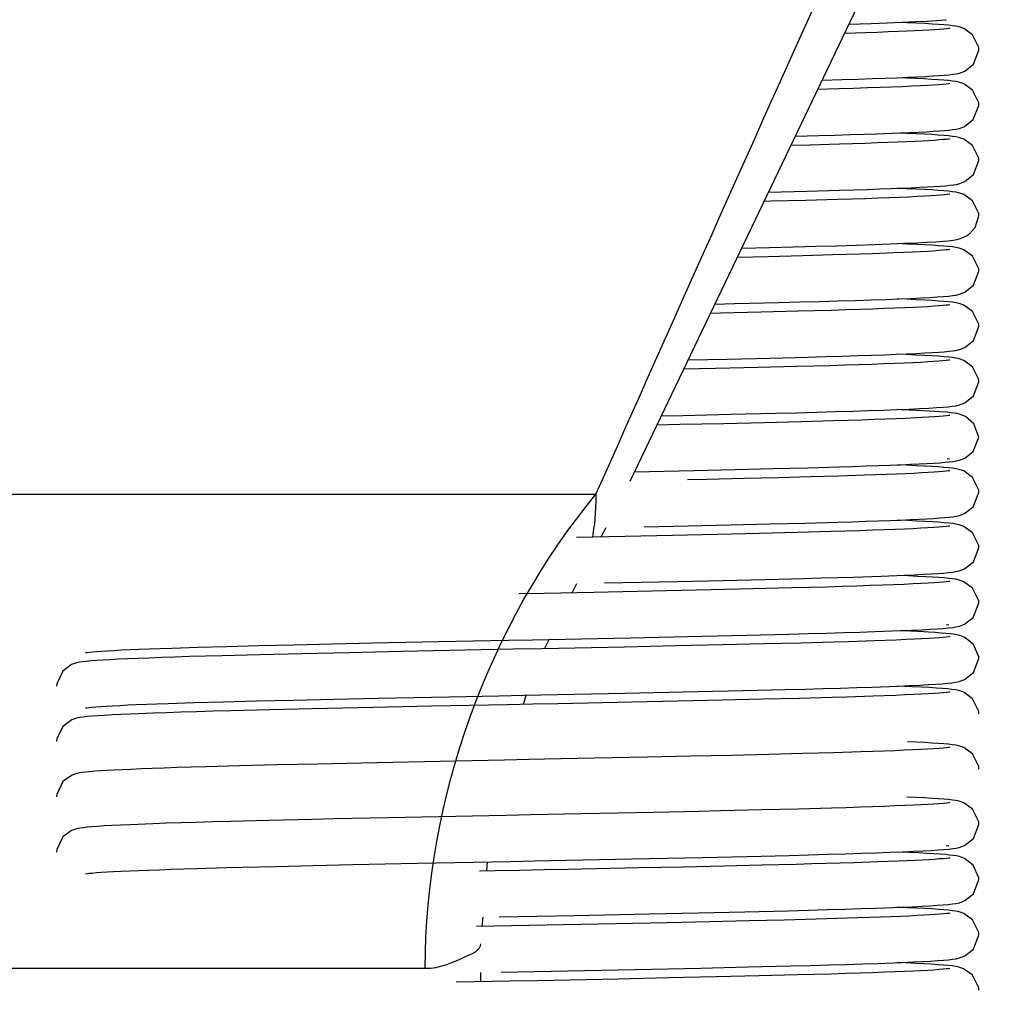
# Model space of a CAD drawing. Header units: millimetres. Extents: x 0 to 11890, y 0 to 8410.
# Tile 154 of 190: x 6140 to 6193, y 5251 to 5304. Entities that reach past the tile are written whole.
import ezdxf

# ---------------------------------------------------------------- set-up
doc = ezdxf.new("R2010")
doc.units = ezdxf.units.MM
doc.header["$LTSCALE"] = 653.95
doc.layers.get('0').update_dxf_attribs({"linetype": 'CONTINUOUS'})
for name, color, linetype in [('304103000052DXF_CONTINUOUS_LINE', 7, 'CONTINUOUS'), ('304199000029DXF_CONTINUOUS_LINE', 7, 'CONTINUOUS'), ('R180-1-YUNDONGFANWDXF_DIMENSION', 7, 'CONTINUOUS')]:
    doc.layers.add(name, color=color, linetype=linetype)
doc.styles.get("Standard").update_dxf_attribs({"font": 'txt', "width": 0.7})
doc.dimstyles.new('DIMSTYLE_1', dxfattribs={"dimtxt": 100, "dimasz": 60, "dimexe": 5, "dimexo": 0.2, "dimgap": 2.5, "dimtad": 1, "dimdsep": 46, "dimtxsty": 'Standard', "dimblk": '_FILLED', "dimblk1": '_FILLED', "dimblk2": '_FILLED', "dimcen": 0.09, "dimclrt": 5, "dimazin": 2, "dimtp": 0.01, "dimtm": 0.01, "dimtfac": 1, "dimtofl": 0, "dimtmove": 0, "dimatfit": 3, "dimldrblk": '_FILLED', "dimfxl": 0, "dimtolj": 1, "dimarcsym": 0})
doc.dimstyles.new('DIMSTYLE_2', dxfattribs={"dimtxt": 100, "dimasz": 60, "dimexe": 5, "dimexo": 0.2, "dimgap": 2.5, "dimtad": 1, "dimdec": 1, "dimdsep": 46, "dimtxsty": 'Standard', "dimblk": '_FILLED', "dimblk1": '_FILLED', "dimblk2": '_FILLED', "dimcen": 0.09, "dimclrt": 5, "dimazin": 2, "dimtp": 0.01, "dimtm": 0.01, "dimtfac": 1, "dimtdec": 1, "dimtofl": 0, "dimtmove": 0, "dimatfit": 3, "dimldrblk": '_FILLED', "dimfxl": 0, "dimtolj": 1, "dimarcsym": 0})
doc.dimstyles.new('DIMSTYLE_4', dxfattribs={"dimtxt": 100, "dimasz": 60, "dimexe": 5, "dimexo": 0.2, "dimgap": 2.5, "dimtad": 0, "dimtih": 1, "dimtoh": 1, "dimdec": 1, "dimdsep": 46, "dimtxsty": 'Standard', "dimblk": '_FILLED', "dimblk1": '_FILLED', "dimblk2": '_FILLED', "dimcen": 0.09, "dimclrt": 5, "dimazin": 2, "dimtp": 0.01, "dimtm": 0.01, "dimtfac": 1, "dimtdec": 1, "dimtofl": 0, "dimtmove": 0, "dimatfit": 3, "dimldrblk": '_FILLED', "dimfxl": 0, "dimtolj": 1, "dimarcsym": 0})

# ---------------------------------------------------------------- blocks, each defined once
blk = doc.blocks.new('_FILLED')
at = {"color": 0, "linetype": 'ByBlock'}
blk.add_solid([(0, 0), (-1, 0.16667), (-1, -0.16667)], dxfattribs=at)
blk = doc.blocks.new('*D1')
at = {"layer": 'R180-1-YUNDONGFANWDXF_DIMENSION', "color": 2, "linetype": 'Continuous'}
for p, q in [((6148.193, 5624.091), (4999.637, 5624.091)), ((5049.637, 5624.091), (5049.637, 5247.341)), ((5049.637, 4870.591), (5049.637, 5247.341)), ((5593.977, 4870.591), (4999.637, 4870.591))]:
    blk.add_line(p, q, dxfattribs=at)
at = {"layer": 'R180-1-YUNDONGFANWDXF_DIMENSION', "color": 2, "linetype": 'Continuous', "xscale": 60, "yscale": 60, "zscale": 60}
for p, rotation in [((5049.637, 5624.091), 90), ((5049.637, 4870.591), 270)]:
    blk.add_blockref('_FILLED', p, dxfattribs=dict(at, rotation=rotation))
blk = doc.blocks.new('*D3')
at = {"layer": 'R180-1-YUNDONGFANWDXF_DIMENSION', "color": 2, "linetype": 'Continuous'}
for p, q in [((7942.193, 7214.559), (4728.591, 7214.559)), ((4778.591, 7214.559), (4778.591, 6042.575)), ((4778.591, 4870.591), (4778.591, 6042.575)), ((5593.977, 4870.591), (4728.591, 4870.591))]:
    blk.add_line(p, q, dxfattribs=at)
at = {"layer": 'R180-1-YUNDONGFANWDXF_DIMENSION', "color": 2, "linetype": 'Continuous', "xscale": 60, "yscale": 60, "zscale": 60}
for p, rotation in [((4778.591, 7214.559), 90), ((4778.591, 4870.591), 270)]:
    blk.add_blockref('_FILLED', p, dxfattribs=dict(at, rotation=rotation))
blk = doc.blocks.new('*D16')
at = {"layer": 'R180-1-YUNDONGFANWDXF_DIMENSION', "color": 2, "linetype": 'Continuous'}
for p, q in [((6849.408, 6674.04), (6849.408, 4561.759)), ((6849.408, 4561.759), (6517.197, 4128.024)), ((6517.197, 4128.024), (6517.197, 3879.03))]:
    blk.add_line(p, q, dxfattribs=at)
blk = doc.blocks.new('*D18')
at = {"layer": 'R180-1-YUNDONGFANWDXF_DIMENSION', "color": 2, "linetype": 'Continuous'}
for p, q in [((6779.712, 5677.344), (6779.712, 5217.649)), ((6779.712, 5217.649), (6164.58, 4435.571)), ((6164.58, 4435.571), (6164.58, 3879.03))]:
    blk.add_line(p, q, dxfattribs=at)
blk = doc.blocks.new('*D19')
at = {"layer": 'R180-1-YUNDONGFANWDXF_DIMENSION', "color": 2, "linetype": 'Continuous'}
blk.add_line((6880.731, 5382.591), (6880.731, 3879.03), dxfattribs=at)
blk = doc.blocks.new('*D22')
at = {"layer": 'R180-1-YUNDONGFANWDXF_DIMENSION', "color": 2, "linetype": 'Continuous'}
blk.add_line((9037.781, 5382.591), (9037.781, 3879.03), dxfattribs=at)

msp = doc.modelspace()

# ---------------------------------------------------------------- linework, layer by layer
at = {"layer": '304103000052DXF_CONTINUOUS_LINE', "color": 7, "linetype": 'Continuous'}
for p, q in [((6173.281, 5278.965), (6243.017, 5424.449)), ((6171.714, 5275.932), (6171.988, 5276.438)), ((6170.15, 5272.9), (6170.401, 5273.405)), ((6168.644, 5269.87), (6168.895, 5270.375)), ((6167.512, 5266.847), (6167.652, 5267.35)), ((6165.519, 5257.807), (6165.56, 5258.308)), ((6165.27, 5254.802), (6165.312, 5255.303)), ((6165.193, 5251.8), (6165.193, 5252.3))]:
    msp.add_line(p, q, dxfattribs=at)
at = {"layer": '304103000052DXF_CONTINUOUS_LINE', "color": 9, "linetype": 'Continuous'}
for p, q in [((6110.193, 5278.243), (6171.434, 5278.243)), ((6062.797, 5252.53), (6162.175, 5252.532))]:
    msp.add_line(p, q, dxfattribs=at)
for centre, radius, start, end in [((32856, -18504.765), 35818.557, 137.9901525, 138.3954356), ((6155.942, 5278.038), 15.472, 352.1316, 354.3542)]:
    msp.add_arc(centre, radius, start, end, dxfattribs=at)
for points, knots in [([(6171.434, 5278.243), (6175.617, 5287.661), (6197.766, 5337.177), (6220.409, 5386.471), (6238.868, 5426.343)], [0, 0, 0, 0, 0.189982, 1, 1, 1, 1]), ([(6171.434, 5278.244), (6171.429, 5277.93), (6171.408, 5277.353), (6171.365, 5276.778), (6171.339, 5276.516)], [0, 0, 0, 0, 0.543925, 1, 1, 1, 1]), ([(6162.175, 5252.532), (6162.961, 5252.532), (6163.896, 5252.958), (6165.166, 5253.53), (6165.193, 5253.864)], [0, 0, 0, 0, 0.70122, 1, 1, 1, 1])]:
    msp.add_open_spline(points, degree=3, knots=knots, dxfattribs=at)
msp.add_open_spline([(6162.175, 5252.532), (6162.175, 5261.641), (6165.615, 5271.235), (6171.434, 5278.243)], degree=3, dxfattribs=at)
at = {"layer": '304199000029DXF_CONTINUOUS_LINE', "color": 7, "linetype": 'Continuous'}
for p, q in [((6185.162, 5303.75), (6186.351, 5303.788)), ((6188.311, 5303.818), (6187.77, 5303.841)), ((6188.742, 5303.384), (6188.301, 5303.364)), ((6188.811, 5303.795), (6188.311, 5303.818)), ((6186.054, 5303.279), (6184.919, 5303.243)), ((6186.69, 5303.301), (6186.054, 5303.279)), ((6192.193, 5302.341), (6192.184, 5302.47)), ((6183.703, 5300.708), (6184.769, 5300.738)), ((6188.255, 5300.821), (6187.773, 5300.841)), ((6184.595, 5300.234), (6183.461, 5300.201)), ((6188.049, 5300.353), (6186.845, 5300.306)), ((6192.193, 5299.341), (6192.184, 5299.474)), ((6182.247, 5297.669), (6183.521, 5297.702)), ((6186.67, 5297.799), (6187.903, 5297.846)), ((6188.282, 5297.82), (6187.772, 5297.841)), ((6183.032, 5297.189), (6182.004, 5297.162)), ((6184.64, 5297.235), (6183.032, 5297.189)), ((6186.051, 5297.279), (6184.64, 5297.235)), ((6186.683, 5297.301), (6186.051, 5297.279)), ((6192.193, 5296.341), (6192.184, 5296.473)), ((6186.818, 5294.805), (6188.011, 5294.85)), ((6188.27, 5294.82), (6187.771, 5294.841)), ((6180.791, 5294.632), (6182.864, 5294.685)), ((6182.864, 5294.685), (6184.615, 5294.734)), ((6187.331, 5294.324), (6186.715, 5294.302)), ((6187.89, 5294.347), (6187.331, 5294.324)), ((6184.537, 5294.232), (6182.821, 5294.184)), ((6191.994, 5292.714), (6192.193, 5293.341)), ((6191.662, 5292.352), (6191.994, 5292.714)), ((6179.336, 5291.597), (6180.84, 5291.633)), ((6188.333, 5291.817), (6187.783, 5291.84)), ((6180.775, 5291.131), (6179.094, 5291.091)), ((6182.623, 5291.179), (6180.775, 5291.131)), ((6184.285, 5291.225), (6182.623, 5291.179)), ((6185.757, 5291.269), (6184.285, 5291.225)), ((6186.422, 5291.292), (6185.757, 5291.269)), ((6187.606, 5291.335), (6186.422, 5291.292)), ((6188.126, 5291.356), (6187.606, 5291.335)), ((6192.193, 5290.341), (6192.184, 5290.469)), ((6188.281, 5288.82), (6187.772, 5288.841)), ((6182.397, 5288.173), (6180.391, 5288.122)), ((6184.182, 5288.222), (6182.397, 5288.173)), ((6188.236, 5285.822), (6187.772, 5285.841)), ((6176.429, 5285.531), (6178.554, 5285.579)), ((6178.554, 5285.579), (6180.854, 5285.633)), ((6182.304, 5285.17), (6180.227, 5285.118)), ((6180.854, 5285.633), (6182.939, 5285.687)), ((6184.13, 5285.22), (6182.304, 5285.17)), ((6177.916, 5285.064), (6176.187, 5285.026)), ((6180.227, 5285.118), (6177.916, 5285.064)), ((6191.895, 5283.58), (6192.193, 5284.341)), ((6192.193, 5284.341), (6192.185, 5284.467)), ((6178.75, 5282.583), (6181.184, 5282.641)), ((6186.238, 5282.785), (6187.038, 5282.813)), ((6187.976, 5282.833), (6187.77, 5282.841)), ((6188.813, 5282.795), (6187.976, 5282.833)), ((6190.863, 5282.645), (6190.693, 5282.667)), ((6180.561, 5282.126), (6178.36, 5282.075)), ((6182.551, 5282.177), (6180.561, 5282.126)), ((6184.313, 5282.225), (6182.551, 5282.177)), ((6189.1, 5282.402), (6188.226, 5282.361)), ((6192.193, 5281.341), (6191.918, 5282.074)), ((6191.891, 5280.574), (6192.193, 5281.341)), ((6186.763, 5279.803), (6187.957, 5279.848)), ((6188.292, 5279.819), (6187.772, 5279.841)), ((6190.473, 5280.18), (6190.609, 5280.162)), ((6173.523, 5279.47), (6176.752, 5279.538)), ((6176.752, 5279.538), (6178.981, 5279.589)), ((6178.981, 5279.589), (6181.039, 5279.638)), ((6181.039, 5279.638), (6182.915, 5279.686)), ((6182.915, 5279.686), (6184.601, 5279.733)), ((6186.61, 5279.298), (6185.984, 5279.277)), ((6188.673, 5279.381), (6188.224, 5279.361)), ((6188.796, 5279.796), (6188.292, 5279.819)), ((6189.078, 5279.401), (6188.673, 5279.381)), ((6181.347, 5279.146), (6179.476, 5279.1)), ((6183.059, 5279.19), (6181.347, 5279.146)), ((6184.606, 5279.234), (6183.059, 5279.19)), ((6185.984, 5279.277), (6184.606, 5279.234)), ((6192.193, 5278.341), (6192.184, 5278.474)), ((6178.711, 5276.582), (6180.835, 5276.633)), ((6180.835, 5276.633), (6182.783, 5276.682)), ((6182.783, 5276.682), (6184.534, 5276.731)), ((6186.759, 5276.803), (6187.967, 5276.849)), ((6188.343, 5276.817), (6187.772, 5276.841)), ((6174.053, 5276.481), (6176.439, 5276.532)), ((6176.439, 5276.532), (6178.711, 5276.582)), ((6180.299, 5276.12), (6178.03, 5276.067)), ((6182.354, 5276.171), (6180.299, 5276.12)), ((6184.167, 5276.221), (6182.354, 5276.171)), ((6173.016, 5275.959), (6170.374, 5275.905)), ((6175.586, 5276.013), (6173.016, 5275.959)), ((6178.03, 5276.067), (6175.586, 5276.013)), ((6192.193, 5275.341), (6192.184, 5275.471)), ((6171.905, 5273.436), (6175.85, 5273.519)), ((6175.85, 5273.519), (6178.313, 5273.573)), ((6178.313, 5273.573), (6180.601, 5273.627)), ((6180.601, 5273.627), (6182.689, 5273.68)), ((6185.398, 5273.757), (6186.904, 5273.808)), ((6186.904, 5273.808), (6188.165, 5273.857)), ((6175.234, 5273.006), (6171.327, 5272.924)), ((6177.683, 5273.059), (6175.234, 5273.006)), ((6179.966, 5273.112), (6177.683, 5273.059)), ((6182.056, 5273.164), (6179.966, 5273.112)), ((6183.93, 5273.214), (6182.056, 5273.164)), ((6186.306, 5273.288), (6185.574, 5273.264)), ((6191.887, 5271.57), (6192.193, 5272.341)), ((6185.742, 5270.768), (6186.546, 5270.795)), ((6186.546, 5270.795), (6187.947, 5270.848)), ((6189.467, 5270.761), (6189.215, 5270.775)), ((6190.424, 5271.186), (6190.563, 5271.169)), ((6159.34, 5270.18), (6162.898, 5270.254)), ((6173.307, 5270.465), (6177.184, 5270.548)), ((6177.184, 5270.548), (6179.622, 5270.604)), ((6179.622, 5270.604), (6181.886, 5270.659)), ((6184.327, 5270.226), (6182.564, 5270.177)), ((6185.119, 5270.249), (6184.327, 5270.226)), ((6186.531, 5270.295), (6185.119, 5270.249)), ((6187.718, 5270.34), (6186.531, 5270.295)), ((6188.231, 5270.361), (6187.718, 5270.34)), ((6191.898, 5270.098), (6191.436, 5270.476)), ((6147.807, 5269.884), (6148.443, 5269.906)), ((6148.443, 5269.906), (6149.845, 5269.949)), ((6149.845, 5269.949), (6151.42, 5269.994)), ((6151.42, 5269.994), (6153.163, 5270.039)), ((6153.163, 5270.039), (6155.07, 5270.085)), ((6155.07, 5270.085), (6157.132, 5270.132)), ((6157.132, 5270.132), (6159.34, 5270.18)), ((6160.893, 5269.713), (6158.079, 5269.653)), ((6175.762, 5270.017), (6172.984, 5269.958)), ((6178.291, 5270.073), (6175.762, 5270.017)), ((6180.555, 5270.126), (6178.291, 5270.073)), ((6182.564, 5270.177), (6180.555, 5270.126)), ((6153.209, 5269.54), (6151.178, 5269.488)), ((6155.508, 5269.595), (6153.209, 5269.54)), ((6158.079, 5269.653), (6155.508, 5269.595)), ((6191.898, 5268.583), (6192.193, 5269.341)), ((6173.01, 5267.459), (6176.954, 5267.543)), ((6176.954, 5267.543), (6179.415, 5267.599)), ((6179.415, 5267.599), (6181.694, 5267.654)), ((6185.577, 5267.763), (6186.391, 5267.79)), ((6186.391, 5267.79), (6187.816, 5267.842)), ((6151.237, 5266.989), (6153.036, 5267.036)), ((6153.036, 5267.036), (6155.038, 5267.084)), ((6155.038, 5267.084), (6157.237, 5267.134)), ((6157.237, 5267.134), (6159.618, 5267.186)), ((6159.618, 5267.186), (6163.467, 5267.266)), ((6175.899, 5267.02), (6173.371, 5266.966)), ((6178.276, 5267.073), (6175.899, 5267.02)), ((6180.472, 5267.124), (6178.276, 5267.073)), ((6182.463, 5267.174), (6180.472, 5267.124)), ((6184.235, 5267.223), (6182.463, 5267.174)), ((6185.036, 5267.247), (6184.235, 5267.223)), ((6186.467, 5267.293), (6185.036, 5267.247)), ((6187.674, 5267.338), (6186.467, 5267.293)), ((6188.195, 5267.359), (6187.674, 5267.338)), ((6146.531, 5266.836), (6147.629, 5266.878)), ((6147.629, 5266.878), (6148.25, 5266.9)), ((6148.25, 5266.9), (6149.642, 5266.943)), ((6149.642, 5266.943), (6151.237, 5266.989)), ((6153.745, 5266.553), (6151.643, 5266.5)), ((6156.057, 5266.608), (6153.745, 5266.553)), ((6158.544, 5266.663), (6156.057, 5266.608)), ((6162.515, 5266.746), (6158.544, 5266.663)), ((6147.446, 5266.372), (6146.207, 5266.324)), ((6148.159, 5266.397), (6147.446, 5266.372)), ((6192.193, 5266.341), (6192.184, 5266.468)), ((6174.204, 5263.984), (6170.419, 5263.906)), ((6176.569, 5264.035), (6174.204, 5263.984)), ((6178.775, 5264.084), (6176.569, 5264.035)), ((6180.807, 5264.132), (6178.775, 5264.084)), ((6182.658, 5264.179), (6180.807, 5264.132)), ((6184.319, 5264.225), (6182.658, 5264.179)), ((6185.789, 5264.27), (6184.319, 5264.225)), ((6186.451, 5264.293), (6185.789, 5264.27)), ((6152.107, 5263.512), (6150.302, 5263.463)), ((6154.126, 5263.563), (6152.107, 5263.512)), ((6156.338, 5263.614), (6154.126, 5263.563)), ((6158.718, 5263.667), (6156.338, 5263.614)), ((6163.829, 5263.773), (6158.718, 5263.667)), ((6192.193, 5263.341), (6192.184, 5263.473)), ((6182.412, 5261.173), (6180.409, 5261.123)), ((6184.196, 5261.222), (6182.412, 5261.173)), ((6161.114, 5260.717), (6157.248, 5260.634)), ((6174.568, 5260.992), (6170.641, 5260.91)), ((6177.031, 5261.045), (6174.568, 5260.992)), ((6147.425, 5260.372), (6146.182, 5260.323)), ((6148.141, 5260.397), (6147.425, 5260.372)), ((6153.726, 5260.553), (6151.629, 5260.5)), ((6190.425, 5259.186), (6190.56, 5259.169)), ((6173.371, 5258.466), (6177.211, 5258.549)), ((6177.211, 5258.549), (6179.638, 5258.604)), ((6179.638, 5258.604), (6181.909, 5258.66)), ((6181.909, 5258.66), (6182.974, 5258.688)), ((6191.878, 5258.122), (6191.411, 5258.489)), ((6148.397, 5257.904), (6149.802, 5257.948)), ((6152.244, 5258.016), (6154.089, 5258.062)), ((6154.089, 5258.062), (6156.098, 5258.109)), ((6156.098, 5258.109), (6158.26, 5258.157)), ((6158.26, 5258.157), (6161.76, 5258.231)), ((6176.144, 5258.025), (6173.75, 5257.974)), ((6178.377, 5258.075), (6176.144, 5258.025)), ((6180.427, 5258.123), (6178.377, 5258.075)), ((6182.287, 5258.17), (6180.427, 5258.123)), ((6183.145, 5258.193), (6182.287, 5258.17)), ((6185.434, 5258.259), (6183.145, 5258.193)), ((6186.723, 5258.302), (6185.434, 5258.259)), ((6187.825, 5258.344), (6186.723, 5258.302)), ((6147.764, 5257.883), (6148.397, 5257.904)), ((6186.615, 5255.798), (6187.998, 5255.85)), ((6188.293, 5255.819), (6187.771, 5255.841)), ((6166.18, 5255.32), (6170.263, 5255.403)), ((6170.263, 5255.403), (6174.341, 5255.487)), ((6174.341, 5255.487), (6176.982, 5255.544)), ((6176.982, 5255.544), (6179.509, 5255.601)), ((6179.509, 5255.601), (6181.86, 5255.658)), ((6181.86, 5255.658), (6182.95, 5255.687)), ((6185.615, 5255.265), (6183.379, 5255.199)), ((6186.266, 5255.286), (6185.615, 5255.265)), ((6171.577, 5254.929), (6164.956, 5254.796)), ((6175.303, 5255.007), (6171.577, 5254.929)), ((6177.601, 5255.057), (6175.303, 5255.007)), ((6179.719, 5255.106), (6177.601, 5255.057)), ((6181.646, 5255.153), (6179.719, 5255.106)), ((6183.379, 5255.199), (6181.646, 5255.153)), ((6192.193, 5254.341), (6192.184, 5254.468)), ((6177.117, 5252.547), (6179.641, 5252.604)), ((6179.641, 5252.604), (6181.983, 5252.662)), ((6186.692, 5252.8), (6188.055, 5252.852)), ((6188.255, 5252.821), (6187.77, 5252.841)), ((6166.287, 5252.323), (6169.012, 5252.377)), ((6169.012, 5252.377), (6174.472, 5252.489)), ((6174.472, 5252.489), (6177.117, 5252.547)), ((6177.947, 5252.065), (6175.377, 5252.009)), ((6180.285, 5252.12), (6177.947, 5252.065)), ((6182.369, 5252.172), (6180.285, 5252.12)), ((6184.19, 5252.222), (6182.369, 5252.172)), ((6175.377, 5252.009), (6172.618, 5251.951)), ((6192.193, 5251.341), (6192.183, 5251.476))]:
    msp.add_line(p, q, dxfattribs=at)
for points in [[(6188.031, 5303.851), (6188.749, 5303.883), (6189.379, 5303.915), (6189.918, 5303.948), (6190.363, 5303.981), (6190.429, 5303.987)], [(6186.351, 5303.788), (6187.23, 5303.82), (6188.031, 5303.851)], [(6188.301, 5303.364), (6187.813, 5303.343), (6187.276, 5303.322), (6186.69, 5303.301)], [(6190.626, 5303.522), (6190.561, 5303.512), (6190.438, 5303.497), (6190.268, 5303.48), (6190.051, 5303.462), (6189.791, 5303.443), (6189.487, 5303.424), (6189.137, 5303.404), (6188.742, 5303.384)], [(6192.184, 5302.47), (6191.847, 5303.157), (6191.375, 5303.506), (6191.118, 5303.596), (6190.943, 5303.633), (6190.763, 5303.659), (6190.55, 5303.683), (6190.296, 5303.706), (6189.999, 5303.728), (6189.654, 5303.75), (6189.258, 5303.773), (6188.811, 5303.795)], [(6188.338, 5300.864), (6188.85, 5300.888), (6189.303, 5300.911), (6189.698, 5300.934), (6190.04, 5300.956), (6190.331, 5300.979), (6190.576, 5301.001), (6190.782, 5301.025), (6190.962, 5301.052), (6191.149, 5301.093), (6191.431, 5301.203), (6191.895, 5301.579), (6192.193, 5302.341)], [(6184.769, 5300.738), (6185.627, 5300.765), (6186.41, 5300.79)], [(6186.41, 5300.79), (6187.121, 5300.816), (6187.763, 5300.84), (6188.338, 5300.864)], [(6192.184, 5299.474), (6191.843, 5300.162), (6191.37, 5300.508), (6191.115, 5300.597), (6190.94, 5300.633), (6190.758, 5300.66), (6190.543, 5300.683), (6190.287, 5300.706), (6189.986, 5300.729), (6189.636, 5300.751), (6189.233, 5300.774), (6188.773, 5300.797), (6188.255, 5300.821)], [(6186.845, 5300.306), (6186.154, 5300.283), (6185.404, 5300.258), (6184.595, 5300.234)], [(6190.625, 5300.522), (6190.556, 5300.511), (6190.429, 5300.496), (6190.25, 5300.478), (6190.02, 5300.46), (6189.739, 5300.44), (6189.403, 5300.419), (6189.011, 5300.398), (6188.56, 5300.376), (6188.049, 5300.353)], [(6187.903, 5297.846), (6188.437, 5297.869), (6188.917, 5297.891), (6189.346, 5297.913), (6189.723, 5297.935), (6190.052, 5297.957), (6190.335, 5297.979), (6190.576, 5298.001), (6190.78, 5298.025), (6190.96, 5298.052), (6191.146, 5298.093), (6191.422, 5298.199), (6191.888, 5298.571), (6192.193, 5299.341)], [(6183.521, 5297.702), (6184.395, 5297.727), (6185.211, 5297.752), (6185.969, 5297.776), (6186.67, 5297.799)], [(6192.184, 5296.473), (6191.844, 5297.161), (6191.371, 5297.508), (6191.116, 5297.597), (6190.941, 5297.633), (6190.759, 5297.659), (6190.544, 5297.683), (6190.289, 5297.706), (6189.989, 5297.729), (6189.64, 5297.751), (6189.24, 5297.774), (6188.788, 5297.797), (6188.282, 5297.82)], [(6190.626, 5297.522), (6190.56, 5297.512), (6190.436, 5297.497), (6190.264, 5297.48), (6190.046, 5297.462), (6189.784, 5297.443), (6189.478, 5297.424), (6189.128, 5297.404), (6188.732, 5297.384), (6188.291, 5297.364)], [(6188.291, 5297.364), (6187.803, 5297.343), (6187.267, 5297.322), (6186.683, 5297.301)], [(6191.434, 5295.204), (6191.898, 5295.583), (6192.193, 5296.341)], [(6184.615, 5294.734), (6185.405, 5294.758), (6186.139, 5294.781), (6186.818, 5294.805)], [(6188.011, 5294.85), (6188.528, 5294.873), (6188.992, 5294.895), (6189.406, 5294.917), (6189.771, 5294.938), (6190.09, 5294.96), (6190.364, 5294.982), (6190.597, 5295.004), (6190.796, 5295.027), (6190.974, 5295.054), (6191.156, 5295.095), (6191.434, 5295.204)], [(6189.992, 5294.728), (6189.644, 5294.751), (6189.244, 5294.774), (6188.787, 5294.797), (6188.27, 5294.82)], [(6186.715, 5294.302), (6186.044, 5294.279), (6185.318, 5294.256), (6184.537, 5294.232)], [(6189.885, 5294.45), (6189.587, 5294.43), (6189.241, 5294.41), (6188.844, 5294.389), (6188.394, 5294.368), (6187.89, 5294.347)], [(6190.627, 5294.523), (6190.596, 5294.517), (6190.494, 5294.503), (6190.339, 5294.487), (6190.135, 5294.469), (6189.885, 5294.45)], [(6191.844, 5294.16), (6191.372, 5294.507), (6191.116, 5294.597), (6190.941, 5294.633), (6190.759, 5294.659), (6190.545, 5294.683), (6190.29, 5294.706), (6189.992, 5294.728)], [(6182.821, 5294.184), (6180.906, 5294.135), (6180.549, 5294.126)], [(6192.193, 5293.341), (6192.184, 5293.473), (6191.844, 5294.16)], [(6188.16, 5291.857), (6188.824, 5291.887), (6189.388, 5291.916), (6189.858, 5291.944), (6190.242, 5291.971), (6190.549, 5291.999), (6190.793, 5292.026), (6190.994, 5292.058), (6191.204, 5292.11), (6191.566, 5292.282), (6191.656, 5292.347)], [(6180.84, 5291.633), (6182.13, 5291.665), (6183.353, 5291.698), (6184.499, 5291.73), (6185.56, 5291.763), (6186.526, 5291.794)], [(6186.526, 5291.794), (6187.394, 5291.826), (6188.16, 5291.857)], [(6189.664, 5291.75), (6189.272, 5291.772), (6188.829, 5291.795), (6188.333, 5291.817)], [(6192.184, 5290.469), (6191.849, 5291.155), (6191.377, 5291.505), (6191.12, 5291.596), (6190.945, 5291.632), (6190.765, 5291.659), (6190.553, 5291.682), (6190.301, 5291.705), (6190.006, 5291.727), (6189.664, 5291.75)], [(6189.73, 5291.439), (6189.401, 5291.419), (6189.023, 5291.399), (6188.598, 5291.378), (6188.126, 5291.356)], [(6190.625, 5291.522), (6190.555, 5291.511), (6190.425, 5291.496), (6190.242, 5291.478), (6190.01, 5291.459), (6189.73, 5291.439)], [(6187.856, 5288.844), (6188.489, 5288.871), (6189.046, 5288.898), (6189.529, 5288.924), (6189.938, 5288.949), (6190.277, 5288.974), (6190.553, 5288.999), (6190.775, 5289.024), (6190.962, 5289.052), (6191.15, 5289.094), (6191.431, 5289.203), (6191.895, 5289.579), (6192.193, 5290.341)], [(6177.882, 5288.564), (6178.939, 5288.588), (6181.362, 5288.646)], [(6181.362, 5288.646), (6182.493, 5288.675), (6183.562, 5288.704), (6184.566, 5288.732), (6185.499, 5288.761), (6186.36, 5288.789)], [(6186.36, 5288.789), (6187.146, 5288.817), (6187.856, 5288.844)], [(6190.625, 5288.522), (6190.555, 5288.511), (6190.428, 5288.496), (6190.25, 5288.478), (6190.025, 5288.46), (6189.752, 5288.441), (6189.432, 5288.421), (6189.063, 5288.401), (6188.644, 5288.38), (6188.172, 5288.358)], [(6192.193, 5287.341), (6192.184, 5287.469), (6191.849, 5288.155), (6191.377, 5288.505), (6191.119, 5288.596), (6190.945, 5288.632), (6190.765, 5288.659), (6190.553, 5288.682), (6190.3, 5288.705), (6190.004, 5288.728), (6189.659, 5288.75), (6189.259, 5288.773), (6188.802, 5288.796), (6188.281, 5288.82)], [(6180.391, 5288.122), (6178.181, 5288.07), (6177.64, 5288.058)], [(6186.43, 5288.292), (6185.738, 5288.269), (6184.988, 5288.245), (6184.182, 5288.222)], [(6188.172, 5288.358), (6187.646, 5288.337), (6187.066, 5288.315), (6186.43, 5288.292)], [(6188.287, 5285.862), (6188.804, 5285.886), (6189.262, 5285.909), (6189.665, 5285.932), (6190.014, 5285.955), (6190.311, 5285.977), (6190.561, 5286), (6190.771, 5286.024), (6190.953, 5286.051), (6191.141, 5286.091), (6191.431, 5286.203), (6191.895, 5286.579), (6192.193, 5287.341)], [(6182.939, 5285.687), (6183.892, 5285.713), (6184.782, 5285.739), (6185.608, 5285.764), (6186.372, 5285.789)], [(6186.372, 5285.789), (6187.072, 5285.814), (6187.71, 5285.838), (6188.287, 5285.862)], [(6192.185, 5284.467), (6191.852, 5285.152), (6191.38, 5285.504), (6191.122, 5285.595), (6190.949, 5285.632), (6190.771, 5285.658), (6190.56, 5285.682), (6190.306, 5285.705), (6190.004, 5285.728), (6189.647, 5285.751), (6189.234, 5285.774), (6188.764, 5285.798), (6188.236, 5285.822)], [(6186.401, 5285.291), (6185.704, 5285.268), (6184.948, 5285.244), (6184.13, 5285.22)], [(6188.148, 5285.357), (6187.621, 5285.336), (6187.039, 5285.314), (6186.401, 5285.291)], [(6190.625, 5285.522), (6190.553, 5285.511), (6190.424, 5285.495), (6190.244, 5285.478), (6190.016, 5285.459), (6189.741, 5285.44), (6189.418, 5285.42), (6189.045, 5285.4), (6188.623, 5285.379), (6188.148, 5285.357)], [(6188.409, 5282.867), (6188.98, 5282.894), (6189.477, 5282.921), (6189.899, 5282.947), (6190.251, 5282.972), (6190.537, 5282.997), (6190.767, 5283.023), (6190.957, 5283.051), (6191.147, 5283.093), (6191.432, 5283.203), (6191.895, 5283.58)], [(6174.976, 5282.5), (6176.151, 5282.525), (6178.75, 5282.583)], [(6181.184, 5282.641), (6182.323, 5282.67), (6183.402, 5282.699), (6184.417, 5282.728), (6185.364, 5282.756), (6186.238, 5282.785)], [(6187.038, 5282.813), (6187.762, 5282.84), (6188.409, 5282.867)], [(6190.688, 5282.668), (6190.469, 5282.691), (6190.049, 5282.724), (6189.503, 5282.759), (6188.813, 5282.795)], [(6190.626, 5282.522), (6190.56, 5282.512), (6190.436, 5282.497), (6190.263, 5282.48), (6190.042, 5282.461), (6189.775, 5282.442), (6189.461, 5282.423), (6189.1, 5282.402)], [(6191.918, 5282.074), (6191.462, 5282.462), (6191.18, 5282.579), (6191.014, 5282.62), (6190.863, 5282.645)], [(6178.36, 5282.075), (6175.976, 5282.022), (6174.734, 5281.995)], [(6186.521, 5282.295), (6185.843, 5282.272), (6185.107, 5282.249), (6184.313, 5282.225)], [(6188.226, 5282.361), (6187.712, 5282.339), (6187.144, 5282.317), (6186.521, 5282.295)], [(6187.957, 5279.848), (6188.478, 5279.871), (6188.95, 5279.893), (6189.371, 5279.915), (6189.744, 5279.937), (6190.07, 5279.958), (6190.35, 5279.98), (6190.588, 5280.003), (6190.79, 5280.026), (6190.969, 5280.053), (6191.151, 5280.094), (6191.425, 5280.2), (6191.891, 5280.574)], [(6184.601, 5279.733), (6185.371, 5279.757), (6186.091, 5279.78), (6186.763, 5279.803)], [(6188.224, 5279.361), (6187.73, 5279.34), (6187.192, 5279.319), (6186.61, 5279.298)], [(6192.184, 5278.474), (6191.842, 5279.163), (6191.37, 5279.508), (6191.114, 5279.597), (6190.939, 5279.633), (6190.756, 5279.66), (6190.541, 5279.684), (6190.285, 5279.706), (6189.987, 5279.729), (6189.641, 5279.751), (6189.245, 5279.774), (6188.796, 5279.796)], [(6190.625, 5279.522), (6190.554, 5279.511), (6190.425, 5279.496), (6190.247, 5279.478), (6190.023, 5279.46), (6189.753, 5279.441), (6189.438, 5279.421), (6189.078, 5279.401)], [(6179.476, 5279.1), (6177.454, 5279.054), (6176.389, 5279.031)], [(6187.967, 5276.849), (6188.49, 5276.871), (6188.961, 5276.893), (6189.38, 5276.915), (6189.75, 5276.937), (6190.073, 5276.959), (6190.351, 5276.98), (6190.588, 5277.003), (6190.79, 5277.026), (6190.97, 5277.053), (6191.149, 5277.094), (6191.421, 5277.198), (6191.888, 5277.571), (6192.193, 5278.341)], [(6184.534, 5276.731), (6185.331, 5276.755), (6186.072, 5276.779), (6186.759, 5276.803)], [(6192.184, 5275.471), (6191.846, 5276.159), (6191.374, 5276.506), (6191.118, 5276.596), (6190.945, 5276.632), (6190.767, 5276.658), (6190.557, 5276.682), (6190.305, 5276.705), (6190.011, 5276.727), (6189.671, 5276.749), (6189.28, 5276.772), (6188.838, 5276.794), (6188.343, 5276.817)], [(6186.425, 5276.292), (6185.732, 5276.269), (6184.98, 5276.245), (6184.167, 5276.221)], [(6188.164, 5276.358), (6187.639, 5276.336), (6187.06, 5276.314), (6186.425, 5276.292)], [(6190.625, 5276.522), (6190.555, 5276.511), (6190.426, 5276.496), (6190.248, 5276.478), (6190.021, 5276.46), (6189.748, 5276.44), (6189.426, 5276.421), (6189.056, 5276.4), (6188.636, 5276.379), (6188.164, 5276.358)], [(6188.165, 5273.857), (6188.704, 5273.881), (6189.184, 5273.905), (6189.605, 5273.928), (6189.969, 5273.951), (6190.281, 5273.975), (6190.542, 5273.998), (6190.762, 5274.022), (6190.949, 5274.05), (6191.133, 5274.089), (6191.413, 5274.194), (6191.897, 5274.582), (6192.193, 5275.341)], [(6182.689, 5273.68), (6183.65, 5273.706), (6184.554, 5273.732), (6185.398, 5273.757)], [(6192.193, 5272.341), (6192.185, 5272.465), (6191.853, 5273.15), (6191.382, 5273.503), (6191.123, 5273.595), (6190.948, 5273.632), (6190.769, 5273.658), (6190.559, 5273.682), (6190.31, 5273.704), (6190.019, 5273.727), (6189.682, 5273.749), (6189.295, 5273.771), (6188.858, 5273.793), (6188.366, 5273.816), (6187.819, 5273.839)], [(6190.626, 5273.523), (6190.562, 5273.512), (6190.438, 5273.497), (6190.264, 5273.48), (6190.042, 5273.461), (6189.77, 5273.442), (6189.446, 5273.422), (6189.069, 5273.401), (6188.635, 5273.379), (6188.143, 5273.357)], [(6171.327, 5272.924), (6168.624, 5272.87), (6167.259, 5272.842)], [(6185.574, 5273.264), (6184.781, 5273.239), (6183.93, 5273.214)], [(6188.143, 5273.357), (6187.591, 5273.335), (6186.979, 5273.311), (6186.306, 5273.288)], [(6187.947, 5270.848), (6188.543, 5270.873), (6189.07, 5270.899), (6189.53, 5270.924), (6189.925, 5270.948), (6190.258, 5270.973), (6190.534, 5270.997), (6190.762, 5271.022), (6190.953, 5271.051), (6191.142, 5271.092), (6191.421, 5271.198), (6191.887, 5271.57)], [(6181.886, 5270.659), (6182.941, 5270.687), (6183.937, 5270.714), (6184.872, 5270.741), (6185.742, 5270.768)], [(6189.215, 5270.775), (6188.478, 5270.811), (6187.768, 5270.841)], [(6191.436, 5270.476), (6191.16, 5270.585), (6190.989, 5270.624), (6190.825, 5270.651), (6190.635, 5270.674), (6190.41, 5270.696), (6190.143, 5270.718), (6189.829, 5270.739), (6189.467, 5270.761)], [(6162.898, 5270.254), (6166.696, 5270.331), (6168.002, 5270.357), (6173.307, 5270.465)], [(6190.626, 5270.522), (6190.56, 5270.512), (6190.437, 5270.497), (6190.264, 5270.48), (6190.043, 5270.461), (6189.777, 5270.442), (6189.464, 5270.423), (6189.103, 5270.403), (6188.692, 5270.382), (6188.231, 5270.361)], [(6143.762, 5269.66), (6143.833, 5269.67), (6143.959, 5269.686), (6144.138, 5269.703), (6144.363, 5269.722), (6144.634, 5269.741), (6144.95, 5269.76), (6145.312, 5269.78), (6145.72, 5269.801), (6146.173, 5269.821)], [(6146.173, 5269.821), (6146.672, 5269.842), (6147.217, 5269.863), (6147.807, 5269.884)], [(6172.984, 5269.958), (6168.494, 5269.867), (6166.954, 5269.836), (6160.893, 5269.713)], [(6192.193, 5269.341), (6192.189, 5269.429), (6191.898, 5270.098)], [(6146.035, 5269.317), (6145.536, 5269.294), (6145.091, 5269.271), (6144.7, 5269.248), (6144.36, 5269.226), (6144.068, 5269.204), (6143.821, 5269.181), (6143.615, 5269.158), (6143.439, 5269.132), (6143.265, 5269.096), (6143.003, 5269.003), (6142.533, 5268.651), (6142.201, 5267.967), (6142.193, 5267.841)], [(6147.878, 5269.388), (6147.205, 5269.364), (6146.591, 5269.34), (6146.035, 5269.317)], [(6151.178, 5269.488), (6150.26, 5269.462), (6149.405, 5269.437), (6148.612, 5269.412), (6147.878, 5269.388)], [(6187.816, 5267.842), (6188.427, 5267.868), (6188.97, 5267.894), (6189.447, 5267.919), (6189.859, 5267.944), (6190.208, 5267.969), (6190.498, 5267.994), (6190.736, 5268.019), (6190.934, 5268.047), (6191.126, 5268.087), (6191.41, 5268.193), (6191.898, 5268.583)], [(6181.694, 5267.654), (6182.754, 5267.682), (6183.757, 5267.709), (6184.699, 5267.736), (6185.577, 5267.763)], [(6192.184, 5266.468), (6191.849, 5267.155), (6191.38, 5267.503), (6191.113, 5267.598), (6190.924, 5267.636), (6190.729, 5267.663), (6190.501, 5267.687), (6190.227, 5267.711), (6189.902, 5267.735), (6189.522, 5267.758), (6189.083, 5267.782), (6188.586, 5267.806), (6187.771, 5267.841)], [(6163.467, 5267.266), (6166.161, 5267.32), (6167.529, 5267.347), (6173.01, 5267.459)], [(6190.626, 5267.522), (6190.557, 5267.512), (6190.431, 5267.496), (6190.256, 5267.479), (6190.032, 5267.461), (6189.763, 5267.441), (6189.445, 5267.422), (6189.079, 5267.401), (6188.663, 5267.381), (6188.195, 5267.359)], [(6143.761, 5266.659), (6143.824, 5266.669), (6143.943, 5266.684), (6144.111, 5266.701), (6144.326, 5266.719), (6144.584, 5266.737), (6144.885, 5266.757), (6145.23, 5266.776), (6145.618, 5266.796), (6146.052, 5266.816), (6146.531, 5266.836)], [(6151.643, 5266.5), (6150.679, 5266.474), (6149.776, 5266.448), (6148.936, 5266.422), (6148.159, 5266.397)], [(6173.371, 5266.966), (6169.374, 5266.885), (6168.007, 5266.857), (6166.631, 5266.829), (6162.515, 5266.746)], [(6146.207, 5266.324), (6145.678, 5266.3), (6145.207, 5266.277), (6144.792, 5266.254), (6144.431, 5266.231), (6144.122, 5266.208), (6143.859, 5266.185), (6143.639, 5266.161), (6143.454, 5266.135), (6143.277, 5266.099), (6143.017, 5266.009), (6142.537, 5265.656), (6142.202, 5264.971), (6142.193, 5264.841)], [(6188.148, 5264.357), (6187.631, 5264.336), (6187.065, 5264.314), (6186.451, 5264.293)], [(6190.626, 5264.522), (6190.559, 5264.512), (6190.432, 5264.496), (6190.252, 5264.479), (6190.022, 5264.46), (6189.743, 5264.44), (6189.415, 5264.42), (6189.04, 5264.399), (6188.618, 5264.379), (6188.148, 5264.357)], [(6192.184, 5263.473), (6191.844, 5264.161), (6191.372, 5264.507), (6191.115, 5264.597), (6190.94, 5264.633), (6190.758, 5264.66), (6190.544, 5264.683), (6190.29, 5264.706), (6189.993, 5264.728), (6189.65, 5264.751), (6189.258, 5264.773), (6188.815, 5264.795), (6188.319, 5264.818)], [(6170.419, 5263.906), (6167.797, 5263.853), (6166.474, 5263.826), (6163.829, 5263.773)], [(6146.236, 5263.325), (6145.747, 5263.304), (6145.306, 5263.282), (6144.913, 5263.261), (6144.566, 5263.24), (6144.261, 5263.219), (6143.997, 5263.198), (6143.769, 5263.176), (6143.575, 5263.153), (6143.409, 5263.127), (6143.243, 5263.09), (6142.993, 5262.998), (6142.538, 5262.657), (6142.201, 5261.967), (6142.193, 5261.841)], [(6148.018, 5263.392), (6147.37, 5263.37), (6146.777, 5263.347), (6146.236, 5263.325)], [(6150.302, 5263.463), (6149.484, 5263.439), (6148.722, 5263.416), (6148.018, 5263.392)], [(6192.193, 5260.341), (6192.184, 5260.47), (6191.848, 5261.156), (6191.376, 5261.505), (6191.119, 5261.596), (6190.944, 5261.632), (6190.764, 5261.659), (6190.551, 5261.683), (6190.299, 5261.705), (6190.002, 5261.728), (6189.657, 5261.75), (6189.257, 5261.773), (6188.801, 5261.796), (6188.282, 5261.82)], [(6186.444, 5261.292), (6185.752, 5261.269), (6185.003, 5261.246), (6184.196, 5261.222)], [(6188.184, 5261.359), (6187.66, 5261.337), (6187.08, 5261.315), (6186.444, 5261.292)], [(6190.625, 5261.522), (6190.557, 5261.512), (6190.431, 5261.496), (6190.254, 5261.479), (6190.03, 5261.46), (6189.76, 5261.441), (6189.441, 5261.421), (6189.073, 5261.401), (6188.655, 5261.38), (6188.184, 5261.359)], [(6157.248, 5260.634), (6156.029, 5260.607), (6153.726, 5260.553)], [(6170.641, 5260.91), (6167.925, 5260.855), (6166.553, 5260.828), (6161.114, 5260.717)], [(6180.409, 5261.123), (6178.203, 5261.071), (6177.031, 5261.045)], [(6146.182, 5260.323), (6145.652, 5260.299), (6145.182, 5260.276), (6144.769, 5260.253), (6144.41, 5260.23), (6144.104, 5260.207), (6143.846, 5260.184), (6143.63, 5260.16), (6143.447, 5260.133), (6143.27, 5260.097), (6143.009, 5260.005), (6142.539, 5259.658), (6142.202, 5258.971), (6142.193, 5258.841)], [(6151.629, 5260.5), (6150.665, 5260.473), (6149.762, 5260.447), (6148.92, 5260.422), (6148.141, 5260.397)], [(6191.413, 5259.194), (6191.897, 5259.582), (6192.193, 5260.341)], [(6188.062, 5258.852), (6188.654, 5258.879), (6189.171, 5258.904), (6189.614, 5258.929), (6189.989, 5258.953), (6190.303, 5258.976), (6190.562, 5259), (6190.775, 5259.024), (6190.955, 5259.051), (6191.134, 5259.089), (6191.413, 5259.194)], [(6161.76, 5258.231), (6166.802, 5258.333), (6168.108, 5258.359), (6173.371, 5258.466)], [(6182.974, 5258.688), (6183.986, 5258.716), (6184.94, 5258.743), (6185.828, 5258.771), (6186.647, 5258.799)], [(6186.647, 5258.799), (6187.392, 5258.826), (6188.062, 5258.852)], [(6191.411, 5258.489), (6191.143, 5258.59), (6190.972, 5258.628), (6190.801, 5258.654), (6190.603, 5258.677), (6190.365, 5258.7), (6190.084, 5258.722), (6189.754, 5258.744), (6189.374, 5258.767), (6188.942, 5258.789), (6188.46, 5258.812), (6187.769, 5258.841)], [(6190.626, 5258.522), (6190.56, 5258.512), (6190.437, 5258.497), (6190.266, 5258.48), (6190.049, 5258.462), (6189.789, 5258.443), (6189.485, 5258.424), (6189.137, 5258.404), (6188.745, 5258.385), (6188.308, 5258.364), (6187.825, 5258.344)], [(6149.802, 5257.948), (6151.386, 5257.993), (6152.244, 5258.016)], [(6173.75, 5257.974), (6169.932, 5257.896), (6168.618, 5257.869), (6167.294, 5257.843), (6165.963, 5257.816), (6165.113, 5257.799)], [(6192.193, 5257.341), (6192.187, 5257.445), (6191.878, 5258.122)], [(6143.761, 5257.659), (6143.829, 5257.67), (6143.953, 5257.685), (6144.128, 5257.702), (6144.349, 5257.721), (6144.616, 5257.74), (6144.928, 5257.759), (6145.286, 5257.779), (6145.689, 5257.799), (6146.138, 5257.82)], [(6146.138, 5257.82), (6146.634, 5257.841), (6147.176, 5257.862), (6147.764, 5257.883)], [(6191.431, 5256.203), (6191.895, 5256.579), (6192.193, 5257.341)], [(6182.95, 5255.687), (6183.975, 5255.715), (6184.93, 5255.743), (6185.811, 5255.771), (6186.615, 5255.798)], [(6187.998, 5255.85), (6188.581, 5255.875), (6189.095, 5255.9), (6189.543, 5255.925), (6189.929, 5255.949), (6190.256, 5255.973), (6190.53, 5255.997), (6190.757, 5256.022), (6190.95, 5256.05), (6191.141, 5256.091), (6191.431, 5256.203)], [(6191.378, 5255.505), (6191.12, 5255.596), (6190.946, 5255.632), (6190.766, 5255.659), (6190.554, 5255.682), (6190.302, 5255.705), (6190.005, 5255.728), (6189.659, 5255.75), (6189.261, 5255.773), (6188.806, 5255.796), (6188.293, 5255.819)], [(6187.937, 5255.349), (6187.426, 5255.328), (6186.869, 5255.307), (6186.266, 5255.286)], [(6190.627, 5255.523), (6190.571, 5255.514), (6190.457, 5255.499), (6190.292, 5255.482), (6190.084, 5255.465), (6189.833, 5255.446), (6189.54, 5255.427), (6189.204, 5255.408), (6188.825, 5255.389), (6188.403, 5255.369), (6187.937, 5255.349)], [(6192.184, 5254.468), (6191.85, 5255.154), (6191.378, 5255.505)], [(6188.055, 5252.852), (6188.629, 5252.877), (6189.135, 5252.902), (6189.576, 5252.926), (6189.955, 5252.95), (6190.276, 5252.974), (6190.545, 5252.998), (6190.768, 5253.023), (6190.957, 5253.051), (6191.146, 5253.093), (6191.43, 5253.203), (6191.894, 5253.578), (6192.193, 5254.341)], [(6181.983, 5252.662), (6183.066, 5252.69), (6184.082, 5252.718), (6185.027, 5252.746), (6185.898, 5252.773), (6186.692, 5252.8)], [(6192.183, 5251.476), (6191.84, 5252.165), (6191.367, 5252.509), (6191.113, 5252.598), (6190.937, 5252.634), (6190.754, 5252.66), (6190.538, 5252.684), (6190.281, 5252.707), (6189.979, 5252.729), (6189.628, 5252.752), (6189.225, 5252.775), (6188.768, 5252.798), (6188.255, 5252.821)], [(6186.442, 5252.292), (6185.752, 5252.269), (6185.002, 5252.246), (6184.19, 5252.222)], [(6188.172, 5252.358), (6187.65, 5252.337), (6187.074, 5252.315), (6186.442, 5252.292)], [(6190.625, 5252.522), (6190.555, 5252.511), (6190.428, 5252.496), (6190.249, 5252.478), (6190.023, 5252.46), (6189.75, 5252.441), (6189.43, 5252.421), (6189.061, 5252.4), (6188.642, 5252.38), (6188.172, 5252.358)], [(6172.618, 5251.951), (6168.261, 5251.862), (6166.786, 5251.833), (6163.857, 5251.773)]]:
    msp.add_lwpolyline(points, dxfattribs=at)

# ---------------------------------------------------------------- dimensions: what is measured, and where the dimension line sits
at = {"layer": 'R180-1-YUNDONGFANWDXF_DIMENSION', "color": 2, "linetype": 'Continuous'}
for base, p2, dimstyle, picture, middle in [((4778.591, 7214.559), (7942.393, 7214.559), 'DIMSTYLE_2', '*D3', (4778.591, 5902.575)), ((5049.637, 5624.091), (6148.393, 5624.091), 'DIMSTYLE_1', '*D1', (5049.637, 5072.341))]:
    dim = msp.add_linear_dim(base=base, p1=(5594.177, 4870.591), p2=p2, angle=90, dimstyle=dimstyle, dxfattribs=at)
    dim.commit()
    dim.dimension.update_dxf_attribs({"geometry": picture, "text_midpoint": middle, "dimtype": 160})
for feature_location, offset, origin, override, picture, middle in [((6849.408, 6674.04), (-332.211, -2795.01), (5880.193, 4637.224), {"dimgap": 25.000123, "dimtad": 1, "dimtih": 0, "dimtoh": 0}, '*D16', (6492.197, 3479.03)), ((6779.712, 5677.344), (-615.132, -1798.314), (5880.193, 5679.344), {"dimgap": 25.000123, "dimtad": 1, "dimtih": 0, "dimtoh": 0}, '*D18', (6139.58, 3479.03)), ((6880.731, 5382.591), (0, -1503.561), (5880.193, 5384.591), {"dimgap": 25.000143, "dimtad": 1, "dimtih": 0, "dimtoh": 0}, '*D19', (6855.731, 3409.03)), ((9037.781, 5382.591), (0, -1503.561), (5880.193, 5384.591), {"dimgap": 25.000143, "dimtad": 1, "dimtih": 0, "dimtoh": 0}, '*D22', (9012.781, 3409.03))]:
    dim = msp.add_ordinate_dim(feature_location=feature_location, offset=offset, dtype=1, origin=origin, dimstyle='DIMSTYLE_4', override=override, dxfattribs=at)
    dim.commit()
    dim.dimension.update_dxf_attribs({"geometry": picture, "text_midpoint": middle})

doc.saveas('drawing.dxf')
